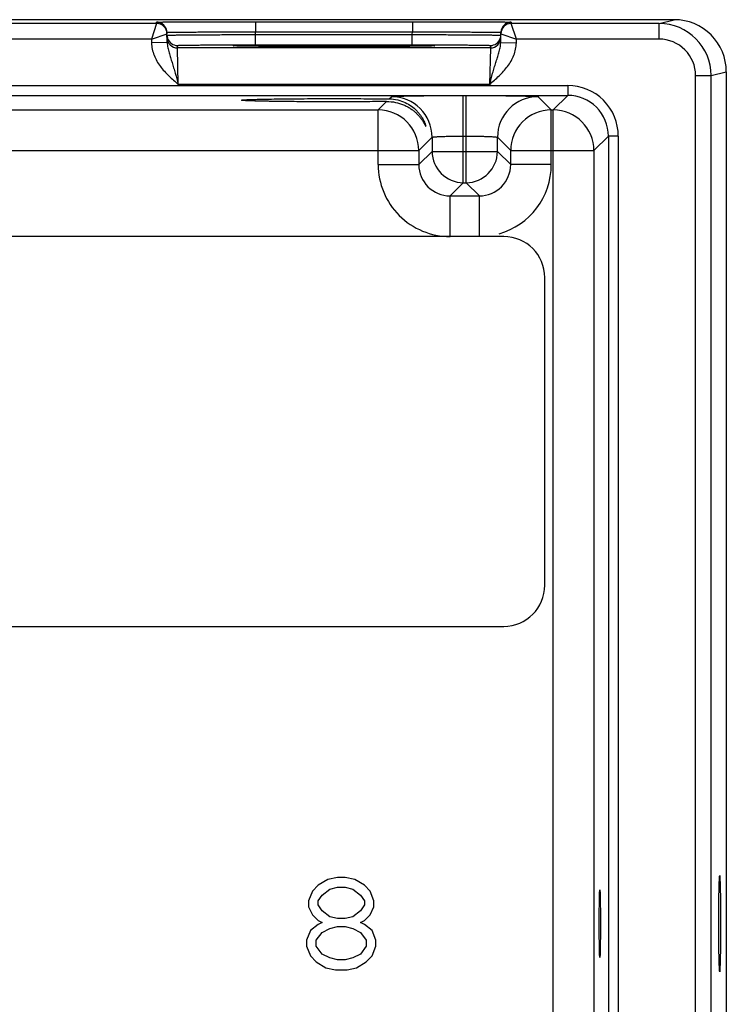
# Model space of a CAD drawing. Header units: inches. Extents: x 0 to 34, y 0 to 22.
# Tile 39 of 41: x 27.4 to 30.2, y 11.3 to 15. Entities that reach past the tile are written whole.
import ezdxf

# ---------------------------------------------------------------- set-up
doc = ezdxf.new("R2010")
doc.units = ezdxf.units.IN
doc.header["$LTSCALE"] = 1.87
doc.header["$MEASUREMENT"] = 0
doc.layers.get('0').update_dxf_attribs({"linetype": 'CONTINUOUS'})
doc.layers.add('02___PRT_ALL_AXES', color=7, linetype='CONTINUOUS')

msp = doc.modelspace()

# ---------------------------------------------------------------- linework, layer by layer
at = {"color": 7, "linetype": 'CONTINUOUS'}
for p, q in [((29.9612, 15.0335), (12.3156, 15.0335)), ((27.9744, 15.019), (27.2259, 15.019)), ((27.9744, 15.019), (27.9548, 14.959)), ((27.9744, 15.019), (27.9743, 15.024)), ((28.3543, 15.0257), (28.9561, 15.0257)), ((28.3543, 15.0257), (28.3543, 14.9864)), ((28.9561, 15.0257), (28.9561, 14.9864)), ((29.336, 15.024), (29.3359, 15.019)), ((29.9032, 15.019), (29.3359, 15.019)), ((29.3556, 14.959), (29.3359, 15.019)), ((29.9032, 15.019), (29.9612, 15.0335)), ((29.9032, 14.959), (29.9032, 15.019)), ((27.9548, 14.959), (28.0144, 14.9797)), ((28.015, 14.9457), (28.0143, 14.9847)), ((28.3543, 14.9864), (28.9561, 14.9864)), ((28.3544, 14.9765), (28.3543, 14.9864)), ((28.3544, 14.9765), (28.9559, 14.9765)), ((28.3544, 14.9372), (28.3544, 14.9765)), ((28.9559, 14.9765), (28.9561, 14.9864)), ((28.9559, 14.9372), (28.9559, 14.9765)), ((29.2953, 14.9457), (29.296, 14.9847)), ((29.2959, 14.9797), (29.3556, 14.959)), ((27.9548, 14.959), (27.2456, 14.959)), ((27.9548, 14.959), (27.955, 14.9447)), ((28.015, 14.9457), (27.955, 14.9447)), ((28.0547, 14.9252), (28.0545, 14.9345)), ((28.2967, 14.9322), (28.2739, 14.9329)), ((28.2761, 14.9328), (28.2746, 14.9329)), ((28.278, 14.9327), (28.2761, 14.9328)), ((28.2801, 14.9326), (28.278, 14.9327)), ((28.2839, 14.9325), (28.2801, 14.9326)), ((28.2869, 14.9324), (28.2839, 14.9325)), ((28.294, 14.9322), (28.2869, 14.9324)), ((28.3049, 14.932), (28.294, 14.9322)), ((28.3185, 14.9318), (28.3049, 14.932)), ((28.335, 14.9316), (28.3185, 14.9318)), ((28.3549, 14.9313), (28.335, 14.9316)), ((28.3544, 14.9372), (28.9559, 14.9372)), ((28.3785, 14.9311), (28.3549, 14.9313)), ((28.406, 14.9309), (28.3785, 14.9311)), ((28.4377, 14.9307), (28.406, 14.9309)), ((28.4739, 14.9305), (28.4377, 14.9307)), ((28.5147, 14.9303), (28.4739, 14.9305)), ((28.5503, 14.9302), (28.5147, 14.9303)), ((28.5885, 14.9301), (28.5503, 14.9302)), ((28.6302, 14.9301), (28.5885, 14.9301)), ((28.6765, 14.9301), (28.6302, 14.9301)), ((28.7127, 14.9301), (28.6765, 14.9301)), ((28.7575, 14.9302), (28.7127, 14.9301)), ((28.7977, 14.9303), (28.7575, 14.9302)), ((28.8339, 14.9305), (28.7977, 14.9303)), ((28.8664, 14.9306), (28.8339, 14.9305)), ((28.8952, 14.9308), (28.8664, 14.9306)), ((28.9202, 14.931), (28.8952, 14.9308)), ((28.946, 14.9312), (28.9202, 14.931)), ((28.9671, 14.9315), (28.946, 14.9312)), ((28.9847, 14.9317), (28.9671, 14.9315)), ((28.9994, 14.9319), (28.9847, 14.9317)), ((29.0116, 14.9321), (28.9994, 14.9319)), ((29.0214, 14.9324), (29.0116, 14.9321)), ((29.0365, 14.9329), (29.0138, 14.9322)), ((29.0277, 14.9325), (29.0214, 14.9324)), ((29.0314, 14.9327), (29.0277, 14.9325)), ((29.0335, 14.9328), (29.0314, 14.9327)), ((29.0352, 14.9328), (29.0335, 14.9328)), ((29.0366, 14.9329), (29.0352, 14.9328)), ((29.2558, 14.9345), (29.2556, 14.9252)), ((29.2953, 14.9457), (29.3553, 14.9447)), ((29.3553, 14.9447), (29.3556, 14.959)), ((29.9032, 14.959), (29.3556, 14.959)), ((29.2556, 14.9252), (28.0547, 14.9252)), ((28.0578, 14.7852), (28.0547, 14.9252)), ((29.2556, 14.9252), (29.2525, 14.7852)), ((30.0433, 14.819), (30.1033, 14.819)), ((30.0433, 8.31), (30.0433, 14.819)), ((30.1033, 14.819), (30.1612, 14.8335)), ((30.1033, 8.31), (30.1033, 14.819)), ((30.1612, 14.8335), (30.1612, 8.2955)), ((12.8521, 14.7809), (29.5526, 14.7809)), ((29.2525, 14.7852), (28.0578, 14.7852)), ((29.5526, 14.7809), (29.5526, 14.7428)), ((12.8521, 14.7428), (29.5526, 14.7428)), ((28.8672, 14.7295), (28.8757, 14.7379)), ((29.1516, 14.7427), (29.1628, 14.7427)), ((29.1516, 14.4079), (29.1516, 14.7427)), ((29.1628, 14.4079), (29.1628, 14.7427)), ((29.4387, 14.7379), (29.4894, 14.6872)), ((29.5526, 14.7428), (29.497, 14.6872)), ((28.8249, 14.6872), (28.8572, 14.7194)), ((27.3794, 14.6872), (28.8249, 14.6872)), ((28.8249, 14.4772), (28.8249, 14.6872)), ((29.4894, 14.6872), (29.497, 14.6872)), ((29.4894, 14.4772), (29.4894, 14.6872)), ((29.497, 8.4418), (29.497, 14.6872)), ((29.1516, 14.5867), (29.1628, 14.5867)), ((29.7086, 14.5869), (29.6529, 14.5312)), ((29.7466, 14.5869), (29.7086, 14.5869)), ((29.7086, 14.5869), (29.7086, 8.5421)), ((29.7466, 14.5869), (29.7466, 8.5421)), ((29.0316, 14.582), (28.9809, 14.5312)), ((29.0316, 14.582), (29.0316, 14.5279)), ((29.2827, 14.582), (29.3335, 14.5312)), ((29.2827, 14.5279), (29.2827, 14.582)), ((27.2235, 14.5312), (28.9809, 14.5312)), ((28.9809, 14.5312), (28.9809, 14.4772)), ((29.0316, 14.5279), (28.9809, 14.4772)), ((29.0316, 14.5279), (29.2827, 14.5279)), ((29.2827, 14.5279), (29.3335, 14.4772)), ((29.3335, 14.5312), (29.6529, 14.5312)), ((29.3335, 14.4772), (29.3335, 14.5312)), ((29.6529, 14.5312), (29.6529, 8.5977)), ((28.8249, 14.4772), (28.9809, 14.4772)), ((29.4894, 14.4772), (29.3335, 14.4772)), ((29.1516, 14.4079), (29.1009, 14.3572)), ((29.1516, 14.4079), (29.1628, 14.4079)), ((29.1628, 14.4079), (29.2135, 14.3572)), ((29.1009, 14.3572), (29.2135, 14.3572)), ((29.1009, 14.2012), (29.1009, 14.3572)), ((29.2135, 14.2012), (29.2135, 14.3572)), ((29.3069, 14.2012), (13.0864, 14.2012)), ((29.4643, 12.8627), (29.4643, 14.0438)), ((13.0864, 12.7052), (29.3069, 12.7052)), ((28.6315, 11.7341), (28.5946, 11.7115)), ((28.6684, 11.7417), (28.6315, 11.7341)), ((28.6979, 11.7417), (28.6684, 11.7417)), ((28.7348, 11.7341), (28.6979, 11.7417)), ((28.7718, 11.7115), (28.7348, 11.7341)), ((28.5724, 11.6889), (28.5577, 11.6512)), ((28.5946, 11.7115), (28.5724, 11.6889)), ((28.6093, 11.6738), (28.6389, 11.6964)), ((28.6389, 11.6964), (28.6684, 11.704)), ((28.6684, 11.704), (28.6979, 11.704)), ((28.6979, 11.704), (28.7275, 11.6964)), ((28.7275, 11.6964), (28.757, 11.6738)), ((28.7939, 11.6889), (28.7718, 11.7115)), ((28.8087, 11.6512), (28.7939, 11.6889)), ((28.5577, 11.6512), (28.5577, 11.6286)), ((28.5946, 11.6512), (28.6093, 11.6738)), ((28.5946, 11.6361), (28.5946, 11.6512)), ((28.757, 11.6738), (28.7718, 11.6512)), ((28.7718, 11.6512), (28.7718, 11.6361)), ((28.8087, 11.6286), (28.8087, 11.6512)), ((28.5577, 11.6286), (28.5724, 11.5984)), ((28.6093, 11.6135), (28.5946, 11.6361)), ((28.6389, 11.5909), (28.6093, 11.6135)), ((28.757, 11.6135), (28.7275, 11.5909)), ((28.7718, 11.6361), (28.757, 11.6135)), ((28.7939, 11.5984), (28.8087, 11.6286)), ((28.5724, 11.5984), (28.5946, 11.5758)), ((28.5946, 11.5758), (28.6093, 11.5683)), ((28.6093, 11.5683), (28.5946, 11.5607)), ((28.6684, 11.5833), (28.6389, 11.5909)), ((28.6979, 11.5833), (28.6684, 11.5833)), ((28.7275, 11.5909), (28.6979, 11.5833)), ((28.757, 11.5683), (28.7718, 11.5758)), ((28.7718, 11.5607), (28.757, 11.5683)), ((28.7718, 11.5758), (28.7939, 11.5984)), ((28.5651, 11.5381), (28.5503, 11.5004)), ((28.5946, 11.5607), (28.5651, 11.5381)), ((28.5872, 11.5004), (28.6093, 11.5306)), ((28.6093, 11.5306), (28.6389, 11.5456)), ((28.6389, 11.5456), (28.6684, 11.5532)), ((28.6684, 11.5532), (28.6979, 11.5532)), ((28.6979, 11.5532), (28.7275, 11.5456)), ((28.7275, 11.5456), (28.757, 11.5306)), ((28.757, 11.5306), (28.7791, 11.5004)), ((28.8013, 11.5381), (28.7718, 11.5607)), ((28.816, 11.5004), (28.8013, 11.5381)), ((28.5503, 11.5004), (28.5503, 11.4778)), ((28.5872, 11.4778), (28.5872, 11.5004)), ((28.7791, 11.5004), (28.7791, 11.4778)), ((28.816, 11.4778), (28.816, 11.5004)), ((28.5503, 11.4778), (28.5651, 11.4401)), ((28.6093, 11.4476), (28.5872, 11.4778)), ((28.7791, 11.4778), (28.757, 11.4476)), ((28.8013, 11.4401), (28.816, 11.4778)), ((28.5651, 11.4401), (28.5872, 11.4175)), ((28.5872, 11.4175), (28.6241, 11.3949)), ((28.6389, 11.4326), (28.6093, 11.4476)), ((28.6684, 11.425), (28.6389, 11.4326)), ((28.6979, 11.425), (28.6684, 11.425)), ((28.7275, 11.4326), (28.6979, 11.425)), ((28.757, 11.4476), (28.7275, 11.4326)), ((28.7422, 11.3949), (28.7791, 11.4175)), ((28.7791, 11.4175), (28.8013, 11.4401)), ((28.6241, 11.3949), (28.661, 11.3873)), ((28.661, 11.3873), (28.7053, 11.3873)), ((28.7053, 11.3873), (28.7422, 11.3949))]:
    msp.add_line(p, q, dxfattribs=at)
for points in [[(28.2746, 14.9329), (28.2735, 14.9329), (28.273, 14.933), (28.2726, 14.933), (28.2724, 14.933), (28.2722, 14.933)], [(29.0382, 14.933), (29.0381, 14.933), (29.0379, 14.933), (29.0375, 14.933), (29.0371, 14.9329), (29.0366, 14.9329)]]:
    msp.add_lwpolyline(points, dxfattribs=at)
for centre, radius, start, end in [((27.9744, 14.984), 0.04, 18.8019, 90.0002), ((27.9744, 14.979), 0.04, 1.0012, 89.9999), ((29.3359, 14.979), 0.04, 90.0018, 179), ((29.336, 14.984), 0.04, 89.9998, 161.1981), ((29.9033, 14.819), 0.2, 0.0028, 90.0014), ((29.9612, 14.8335), 0.2, 359.9992, 90.0098), ((27.9741, 14.984), 0.0402, 1.0528, 18.7474), ((28.0548, 14.9746), 0.0402, 181.0528, 198.7479), ((29.2556, 14.9746), 0.0402, 341.2521, 358.9472), ((29.3362, 14.984), 0.0402, 161.2526, 178.9472), ((28.0547, 14.9652), 0.04, 180.9999, 270.0003), ((28.0545, 14.9745), 0.04, 198.8014, 270.0007), ((29.2556, 14.9652), 0.04, 269.9997, 359.0001), ((29.2558, 14.9745), 0.04, 269.9993, 341.1986), ((29.9033, 14.819), 0.14, 0.0037, 90.0054), ((29.5526, 14.5869), 0.194, 359.9966, 90.0034), ((28.8756, 14.5819), 0.156, 0.0209, 89.9791), ((29.4388, 14.5819), 0.156, 90.0209, 179.9791), ((29.5526, 14.5869), 0.1559, 359.9901, 90.01), ((28.8249, 14.5312), 0.156, 0.0209, 89.9791), ((29.4895, 14.5312), 0.156, 90.0209, 179.9791), ((29.4969, 14.5312), 0.156, 0.0209, 89.9791), ((29.1517, 14.528), 0.12, 180.021, 269.979), ((29.1627, 14.528), 0.12, 270.021, 359.979), ((29.1009, 14.4772), 0.2759, 179.9966, 270.0034), ((29.1008, 14.4771), 0.1199, 179.9646, 270.0355), ((29.2136, 14.4771), 0.1199, 269.9646, 0.0355), ((29.2135, 14.4772), 0.2759, 285.8296, 0.0039), ((29.3069, 14.0438), 0.1575, 0, 90), ((29.3069, 12.8627), 0.1575, 270, 360)]:
    msp.add_arc(centre, radius, start, end, dxfattribs=at)
for points, knots in [([(27.9743, 15.024), (27.9743, 15.024), (27.9744, 15.0241), (27.9745, 15.0241), (27.9746, 15.0241), (27.9749, 15.0241), (27.9755, 15.0242), (27.9763, 15.0242), (27.9773, 15.0242), (27.9785, 15.0243), (27.98, 15.0243), (27.9824, 15.0244), (27.986, 15.0244), (27.991, 15.0245), (27.9968, 15.0246), (28.0035, 15.0247), (28.0111, 15.0247), (28.0228, 15.0248), (28.0394, 15.025), (28.0615, 15.0251), (28.0865, 15.0252), (28.114, 15.0253), (28.1439, 15.0254), (28.1757, 15.0255), (28.2093, 15.0256), (28.2443, 15.0256), (28.2928, 15.0257), (28.3296, 15.0257), (28.3543, 15.0257)], [0, 0, 0, 0, 0.000092, 0.000323, 0.000702, 0.001231, 0.002737, 0.004843, 0.007547, 0.010849, 0.014746, 0.019237, 0.029987, 0.043073, 0.058463, 0.076123, 0.096008, 0.118071, 0.168514, 0.226966, 0.292866, 0.365578, 0.444402, 0.528578, 0.617296, 0.7097, 0.8049, 1, 1, 1, 1]), ([(28.9561, 15.0257), (28.9808, 15.0257), (29.0175, 15.0257), (29.066, 15.0256), (29.101, 15.0256), (29.1346, 15.0255), (29.1665, 15.0254), (29.1963, 15.0253), (29.2239, 15.0252), (29.2488, 15.0251), (29.271, 15.025), (29.2876, 15.0248), (29.2993, 15.0247), (29.3068, 15.0247), (29.3135, 15.0246), (29.3193, 15.0245), (29.3243, 15.0244), (29.3279, 15.0244), (29.3303, 15.0243), (29.3318, 15.0243), (29.3331, 15.0242), (29.3341, 15.0242), (29.3349, 15.0242), (29.3354, 15.0241), (29.3357, 15.0241), (29.3359, 15.0241), (29.3359, 15.0241), (29.336, 15.024), (29.336, 15.024)], [0, 0, 0, 0, 0.1951, 0.2903, 0.382704, 0.471422, 0.555598, 0.634422, 0.707134, 0.773034, 0.831486, 0.881929, 0.903992, 0.923877, 0.941537, 0.956927, 0.970014, 0.980763, 0.985254, 0.989151, 0.992453, 0.995157, 0.997263, 0.998769, 0.999298, 0.999677, 0.999908, 1, 1, 1, 1]), ([(28.0143, 14.9847), (28.0143, 14.9848), (28.0145, 14.9848), (28.0148, 14.9849), (28.0153, 14.9849), (28.016, 14.985), (28.017, 14.985), (28.0181, 14.9851), (28.0194, 14.9851), (28.0216, 14.9852), (28.0248, 14.9853), (28.0292, 14.9854), (28.0345, 14.9855), (28.0405, 14.9856), (28.0472, 14.9857), (28.0577, 14.9858), (28.0725, 14.9859), (28.0923, 14.9861), (28.1146, 14.9862), (28.1393, 14.9863), (28.166, 14.9864), (28.1945, 14.9864), (28.2354, 14.9865), (28.2888, 14.9865), (28.3322, 14.9864), (28.3543, 14.9864)], [0, 0, 0, 0, 0.000343, 0.001258, 0.002769, 0.004877, 0.007583, 0.010885, 0.014783, 0.019274, 0.030023, 0.043108, 0.058497, 0.076155, 0.096038, 0.118099, 0.168538, 0.226986, 0.292883, 0.365592, 0.444414, 0.528588, 0.617304, 0.804905, 1, 1, 1, 1]), ([(28.0145, 14.9738), (28.0145, 14.9739), (28.0147, 14.9739), (28.015, 14.9739), (28.0155, 14.974), (28.0162, 14.974), (28.0172, 14.9741), (28.0183, 14.9741), (28.0196, 14.9742), (28.0218, 14.9742), (28.025, 14.9743), (28.0294, 14.9744), (28.0346, 14.9745), (28.0406, 14.9746), (28.0474, 14.9747), (28.0579, 14.9749), (28.0727, 14.975), (28.0925, 14.9752), (28.1148, 14.9754), (28.1395, 14.9756), (28.1662, 14.9757), (28.1947, 14.9759), (28.2355, 14.9761), (28.289, 14.9763), (28.3323, 14.9764), (28.3544, 14.9765)], [0, 0, 0, 0, 0.00033, 0.001241, 0.002749, 0.004856, 0.007562, 0.010864, 0.014762, 0.019252, 0.030002, 0.043087, 0.058478, 0.076136, 0.09602, 0.118081, 0.168521, 0.226971, 0.292867, 0.365577, 0.444399, 0.528574, 0.617291, 0.804896, 1, 1, 1, 1]), ([(28.9559, 14.9765), (28.978, 14.9764), (29.0214, 14.9763), (29.0748, 14.9761), (29.1156, 14.9759), (29.1442, 14.9757), (29.1709, 14.9756), (29.1955, 14.9754), (29.2178, 14.9752), (29.2376, 14.975), (29.2525, 14.9749), (29.2629, 14.9747), (29.2697, 14.9746), (29.2757, 14.9745), (29.2809, 14.9744), (29.2854, 14.9743), (29.2886, 14.9742), (29.2907, 14.9742), (29.2921, 14.9741), (29.2932, 14.9741), (29.2941, 14.974), (29.2948, 14.974), (29.2954, 14.9739), (29.2956, 14.9739), (29.2958, 14.9739), (29.2958, 14.9738)], [0, 0, 0, 0, 0.195104, 0.382709, 0.471426, 0.555601, 0.634423, 0.707132, 0.773029, 0.831478, 0.881918, 0.90398, 0.923864, 0.941522, 0.956912, 0.969998, 0.980748, 0.985238, 0.989136, 0.992438, 0.995144, 0.997251, 0.998759, 0.99967, 1, 1, 1, 1]), ([(28.9561, 14.9864), (28.9782, 14.9864), (29.0215, 14.9865), (29.075, 14.9865), (29.1158, 14.9864), (29.1443, 14.9864), (29.1711, 14.9863), (29.1957, 14.9862), (29.218, 14.9861), (29.2378, 14.9859), (29.2527, 14.9858), (29.2631, 14.9857), (29.2699, 14.9856), (29.2759, 14.9855), (29.2811, 14.9854), (29.2856, 14.9853), (29.2888, 14.9852), (29.2909, 14.9851), (29.2923, 14.9851), (29.2934, 14.985), (29.2943, 14.985), (29.295, 14.9849), (29.2955, 14.9849), (29.2958, 14.9848), (29.296, 14.9848), (29.296, 14.9847)], [0, 0, 0, 0, 0.195095, 0.382696, 0.471411, 0.555586, 0.634408, 0.707117, 0.773013, 0.831462, 0.881901, 0.903962, 0.923845, 0.941503, 0.956892, 0.969977, 0.980726, 0.985217, 0.989114, 0.992417, 0.995123, 0.997231, 0.998742, 0.999657, 1, 1, 1, 1]), ([(27.955, 14.9447), (27.9552, 14.9365), (27.9571, 14.9202), (27.9642, 14.8967), (27.9749, 14.8746), (27.9929, 14.8473), (28.0208, 14.8172), (28.0455, 14.7959), (28.0578, 14.7852)], [0, 0, 0, 0, 0.124949, 0.24993, 0.374943, 0.499986, 0.749894, 1, 1, 1, 1]), ([(28.015, 14.9457), (28.0151, 14.9391), (28.0169, 14.9259), (28.022, 14.9067), (28.0278, 14.8877), (28.0339, 14.8684), (28.04, 14.8484), (28.0481, 14.8206), (28.0539, 14.7995), (28.0578, 14.7852)], [0, 0, 0, 0, 0.120104, 0.238267, 0.357051, 0.478567, 0.603962, 0.733306, 1, 1, 1, 1]), ([(28.0545, 14.9345), (28.0545, 14.9346), (28.0547, 14.9346), (28.0549, 14.9347), (28.0554, 14.9347), (28.056, 14.9348), (28.0568, 14.9349), (28.0583, 14.935), (28.0605, 14.9351), (28.0637, 14.9352), (28.0677, 14.9353), (28.0723, 14.9354), (28.0776, 14.9355), (28.0835, 14.9357), (28.0928, 14.9358), (28.1058, 14.936), (28.1233, 14.9362), (28.143, 14.9364), (28.1648, 14.9366), (28.1883, 14.9367), (28.2135, 14.9369), (28.2495, 14.937), (28.2967, 14.9371), (28.3349, 14.9372), (28.3544, 14.9372)], [0, 0, 0, 0, 0.000367, 0.001291, 0.002806, 0.004918, 0.007626, 0.010931, 0.019321, 0.030071, 0.043156, 0.058545, 0.076201, 0.096083, 0.118142, 0.168576, 0.22702, 0.292911, 0.365614, 0.444431, 0.5286, 0.617312, 0.804907, 1, 1, 1, 1]), ([(28.2677, 14.9335), (28.2677, 14.9335), (28.2679, 14.9336), (28.2681, 14.9336), (28.2686, 14.9337), (28.2693, 14.9338), (28.2702, 14.9338), (28.2717, 14.9339), (28.273, 14.934), (28.2739, 14.9341)], [0, 0, 0, 0, 0.019717, 0.067873, 0.146432, 0.255698, 0.395739, 0.56652, 1, 1, 1, 1]), ([(28.2739, 14.9329), (28.273, 14.9329), (28.2717, 14.933), (28.2702, 14.9331), (28.2693, 14.9331), (28.2686, 14.9332), (28.2681, 14.9333), (28.2679, 14.9334), (28.2677, 14.9334), (28.2677, 14.9335)], [0, 0, 0, 0, 0.433476, 0.604256, 0.744298, 0.853565, 0.932125, 0.980282, 1, 1, 1, 1]), ([(28.2739, 14.9341), (28.2798, 14.9343), (28.2952, 14.9347), (28.3236, 14.9352), (28.362, 14.9357), (28.4092, 14.9361), (28.4639, 14.9364), (28.5467, 14.9367), (28.6552, 14.9369), (28.7636, 14.9367), (28.8464, 14.9364), (28.9011, 14.9361), (28.9484, 14.9357), (28.9868, 14.9352), (29.0151, 14.9347), (29.0306, 14.9343), (29.0365, 14.9341)], [0, 0, 0, 0, 0.0232, 0.0608, 0.111657, 0.174242, 0.246665, 0.326737, 0.500006, 0.673274, 0.753345, 0.825766, 0.88835, 0.939205, 0.976802, 1, 1, 1, 1]), ([(29.0138, 14.9322), (28.9943, 14.9318), (28.9468, 14.9312), (28.8649, 14.9306), (28.7649, 14.9302), (28.6553, 14.93), (28.5457, 14.9302), (28.4457, 14.9306), (28.3637, 14.9312), (28.3162, 14.9318), (28.2967, 14.9322)], [0, 0, 0, 0, 0.081295, 0.198871, 0.342544, 0.499869, 0.657212, 0.800938, 0.918598, 1, 1, 1, 1]), ([(28.9559, 14.9372), (28.9754, 14.9372), (29.0137, 14.9371), (29.0608, 14.937), (29.0969, 14.9369), (29.122, 14.9367), (29.1456, 14.9366), (29.1673, 14.9364), (29.187, 14.9362), (29.2045, 14.936), (29.2176, 14.9358), (29.2268, 14.9357), (29.2328, 14.9355), (29.2381, 14.9354), (29.2427, 14.9353), (29.2466, 14.9352), (29.2498, 14.9351), (29.2521, 14.935), (29.2535, 14.9349), (29.2543, 14.9348), (29.2549, 14.9347), (29.2554, 14.9347), (29.2556, 14.9346), (29.2558, 14.9346), (29.2558, 14.9345)], [0, 0, 0, 0, 0.195093, 0.382688, 0.4714, 0.555569, 0.634386, 0.707089, 0.77298, 0.831424, 0.881858, 0.903917, 0.923799, 0.941455, 0.956844, 0.969929, 0.980679, 0.989069, 0.992374, 0.995082, 0.997194, 0.998709, 0.999633, 1, 1, 1, 1]), ([(29.0365, 14.9341), (29.0374, 14.934), (29.0386, 14.9339), (29.0402, 14.9338), (29.041, 14.9338), (29.0417, 14.9337), (29.0422, 14.9336), (29.0425, 14.9336), (29.0426, 14.9335), (29.0426, 14.9335)], [0, 0, 0, 0, 0.433479, 0.604259, 0.7443, 0.853566, 0.932126, 0.980282, 1, 1, 1, 1]), ([(29.0426, 14.9335), (29.0426, 14.9334), (29.0425, 14.9334), (29.0422, 14.9333), (29.0417, 14.9332), (29.041, 14.9331), (29.0402, 14.9331), (29.0386, 14.933), (29.0374, 14.9329), (29.0365, 14.9329)], [0, 0, 0, 0, 0.019718, 0.067874, 0.146433, 0.2557, 0.395742, 0.566522, 1, 1, 1, 1]), ([(29.2525, 14.7852), (29.2564, 14.7995), (29.2622, 14.8206), (29.2703, 14.8484), (29.2764, 14.8684), (29.2825, 14.8877), (29.2884, 14.9067), (29.2934, 14.9259), (29.2952, 14.9391), (29.2953, 14.9457)], [0, 0, 0, 0, 0.266694, 0.396038, 0.521433, 0.642949, 0.761733, 0.879896, 1, 1, 1, 1]), ([(29.2525, 14.7852), (29.2649, 14.7959), (29.2896, 14.8172), (29.3174, 14.8473), (29.3355, 14.8746), (29.3461, 14.8967), (29.3533, 14.9202), (29.3552, 14.9365), (29.3553, 14.9447)], [0, 0, 0, 0, 0.250117, 0.500028, 0.625067, 0.750078, 0.875056, 1, 1, 1, 1]), ([(28.8757, 14.7379), (28.8757, 14.738), (28.8759, 14.7381), (28.8765, 14.7383), (28.8777, 14.7385), (28.8795, 14.7387), (28.882, 14.7389), (28.8851, 14.7391), (28.8889, 14.7393), (28.8933, 14.7396), (28.9003, 14.7399), (28.9106, 14.7402), (28.9245, 14.7406), (28.9407, 14.741), (28.9588, 14.7413), (28.9787, 14.7416), (29.0003, 14.7419), (29.0232, 14.7421), (29.0561, 14.7424), (29.099, 14.7426), (29.1339, 14.7427), (29.1516, 14.7427)], [0, 0, 0, 0, 0.000833, 0.002206, 0.006659, 0.013424, 0.022497, 0.033865, 0.047502, 0.063379, 0.081459, 0.124054, 0.174892, 0.233495, 0.299314, 0.37173, 0.450061, 0.533571, 0.621473, 0.807112, 1, 1, 1, 1]), ([(29.1628, 14.7427), (29.1805, 14.7427), (29.2153, 14.7426), (29.2583, 14.7424), (29.2911, 14.7421), (29.3141, 14.7419), (29.3357, 14.7416), (29.3556, 14.7413), (29.3737, 14.741), (29.3898, 14.7406), (29.4038, 14.7402), (29.4141, 14.7399), (29.4211, 14.7396), (29.4255, 14.7393), (29.4292, 14.7391), (29.4324, 14.7389), (29.4349, 14.7387), (29.4367, 14.7385), (29.4379, 14.7383), (29.4384, 14.7381), (29.4386, 14.738), (29.4387, 14.7379)], [0, 0, 0, 0, 0.192888, 0.378527, 0.466429, 0.549939, 0.62827, 0.700686, 0.766505, 0.825108, 0.875946, 0.918541, 0.936621, 0.952498, 0.966135, 0.977503, 0.986576, 0.993341, 0.997794, 0.999167, 1, 1, 1, 1]), ([(28.3008, 14.7245), (28.3008, 14.7246), (28.3012, 14.7248), (28.3018, 14.725), (28.3029, 14.7252), (28.3043, 14.7254), (28.3062, 14.7256), (28.3096, 14.7259), (28.3148, 14.7262), (28.3223, 14.7266), (28.3313, 14.727), (28.3419, 14.7274), (28.3541, 14.7278), (28.3676, 14.7281), (28.3825, 14.7285), (28.3988, 14.7288), (28.4228, 14.7292), (28.4554, 14.7296), (28.4973, 14.7301), (28.5422, 14.7304), (28.5892, 14.7306), (28.6376, 14.7307), (28.7018, 14.7307), (28.7784, 14.7304), (28.8387, 14.7298), (28.8672, 14.7295)], [0, 0, 0, 0, 0.000527, 0.001708, 0.003612, 0.006247, 0.009612, 0.013706, 0.02406, 0.037276, 0.053316, 0.072106, 0.09354, 0.117502, 0.143877, 0.172556, 0.203414, 0.271045, 0.345417, 0.425153, 0.50873, 0.594532, 0.680934, 0.848958, 1, 1, 1, 1]), ([(28.8572, 14.7194), (28.8286, 14.7191), (28.7686, 14.7186), (28.6926, 14.7183), (28.6292, 14.7183), (28.5818, 14.7184), (28.5358, 14.7187), (28.4919, 14.719), (28.4511, 14.7194), (28.4193, 14.7199), (28.396, 14.7203), (28.3802, 14.7206), (28.3657, 14.7209), (28.3526, 14.7213), (28.3408, 14.7216), (28.3305, 14.722), (28.3217, 14.7224), (28.3144, 14.7228), (28.3094, 14.7231), (28.3061, 14.7234), (28.3043, 14.7236), (28.3028, 14.7238), (28.3018, 14.724), (28.3012, 14.7242), (28.3008, 14.7244), (28.3008, 14.7245)], [0, 0, 0, 0, 0.153931, 0.323259, 0.409812, 0.495497, 0.578742, 0.657983, 0.731767, 0.798767, 0.829306, 0.857675, 0.883759, 0.90745, 0.928637, 0.947208, 0.963061, 0.976127, 0.986373, 0.990428, 0.993765, 0.996382, 0.998278, 0.999463, 1, 1, 1, 1]), ([(28.8572, 14.7194), (28.8688, 14.7196), (28.8912, 14.7174), (28.9173, 14.7093), (28.9357, 14.7005), (28.9479, 14.6933), (28.959, 14.6854), (28.9689, 14.677), (28.9777, 14.6682), (28.9853, 14.6594), (28.9909, 14.652), (28.9948, 14.6463), (28.9974, 14.6422), (28.9997, 14.6384), (29.0017, 14.6348), (29.0033, 14.632), (29.0043, 14.63), (29.005, 14.6287), (29.0056, 14.6275), (29.0062, 14.6265), (29.0066, 14.6257), (29.007, 14.6251), (29.0073, 14.6247), (29.0075, 14.6245), (29.0076, 14.6244), (29.0077, 14.6243), (29.0078, 14.6244), (29.0078, 14.6245), (29.0078, 14.6246)], [0, 0, 0, 0, 0.185602, 0.354705, 0.433688, 0.509226, 0.581487, 0.650549, 0.716303, 0.778445, 0.836412, 0.863549, 0.88924, 0.913229, 0.935208, 0.954765, 0.96348, 0.971398, 0.978439, 0.984527, 0.989584, 0.993548, 0.996366, 0.997337, 0.998023, 0.998464, 0.998798, 1, 1, 1, 1]), ([(28.8672, 14.7295), (28.8783, 14.7293), (28.8995, 14.7267), (28.9284, 14.7165), (28.9526, 14.7023), (28.9693, 14.688), (28.9803, 14.6758), (28.9874, 14.6667), (28.9934, 14.6576), (28.9984, 14.6488), (29.0018, 14.6418), (29.004, 14.6365), (29.0053, 14.6331), (29.0064, 14.6301), (29.0071, 14.6277), (29.0076, 14.6259), (29.0078, 14.6249), (29.0078, 14.6246)], [0, 0, 0, 0, 0.177003, 0.33855, 0.486971, 0.624108, 0.688638, 0.750217, 0.808471, 0.862726, 0.911754, 0.933686, 0.953421, 0.970475, 0.984302, 0.99431, 1, 1, 1, 1]), ([(29.0316, 14.582), (29.0317, 14.5821), (29.0319, 14.5823), (29.0325, 14.5825), (29.0333, 14.5827), (29.0349, 14.583), (29.0376, 14.5834), (29.0417, 14.5838), (29.0468, 14.5843), (29.0529, 14.5846), (29.0599, 14.585), (29.0678, 14.5854), (29.0764, 14.5857), (29.0893, 14.586), (29.1067, 14.5864), (29.1287, 14.5867), (29.1439, 14.5867), (29.1516, 14.5867)], [0, 0, 0, 0, 0.0028, 0.007571, 0.014535, 0.023746, 0.048911, 0.082935, 0.125537, 0.176335, 0.234863, 0.300579, 0.37287, 0.451061, 0.62216, 0.807461, 1, 1, 1, 1]), ([(29.1628, 14.5867), (29.1705, 14.5867), (29.1856, 14.5867), (29.2076, 14.5864), (29.2251, 14.586), (29.238, 14.5857), (29.2466, 14.5854), (29.2545, 14.585), (29.2615, 14.5846), (29.2676, 14.5843), (29.2727, 14.5838), (29.2767, 14.5834), (29.2795, 14.583), (29.2811, 14.5827), (29.2819, 14.5825), (29.2824, 14.5823), (29.2827, 14.5821), (29.2827, 14.582)], [0, 0, 0, 0, 0.192539, 0.37784, 0.548939, 0.62713, 0.699421, 0.765137, 0.823665, 0.874463, 0.917065, 0.951089, 0.976254, 0.985465, 0.992429, 0.9972, 1, 1, 1, 1])]:
    msp.add_open_spline(points, degree=3, knots=knots, dxfattribs=at)
at = {"layer": '02___PRT_ALL_AXES', "color": 7, "linetype": 'CONTINUOUS'}
for centre, major_axis in [((30.1357, 11.5645), (0, 0.185)), ((29.6757, 11.5645), (0, 0.1299))]:
    msp.add_ellipse(centre, major_axis=major_axis, ratio=0.017455, dxfattribs=at)

doc.saveas('drawing.dxf')
